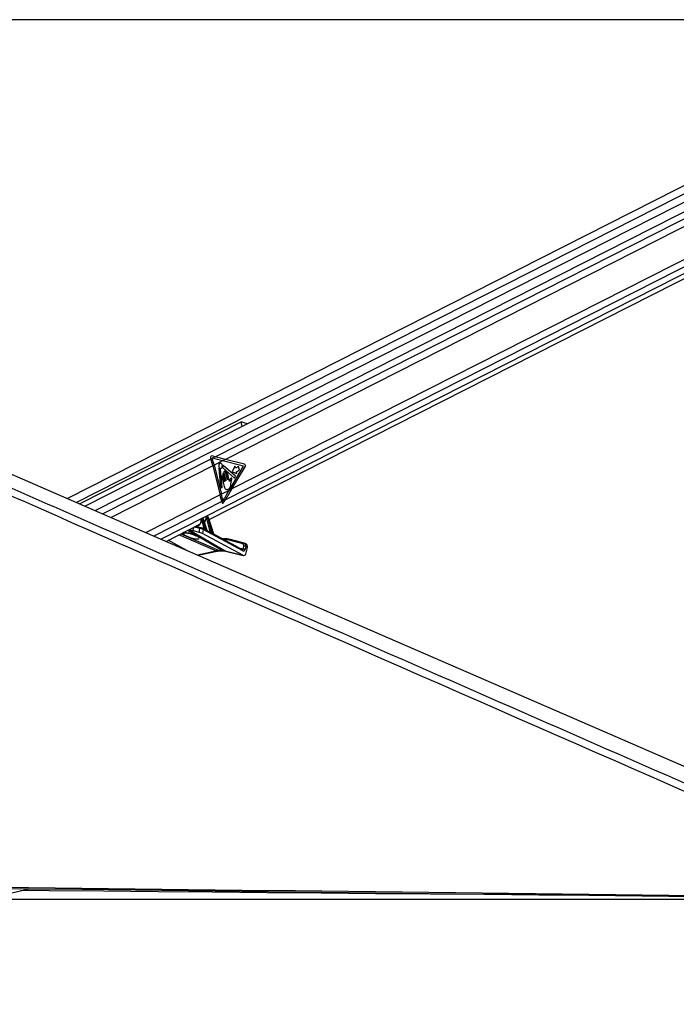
# Paper-space layout '3M DUO In Ground Anchor' of a CAD drawing. Header units: millimetres. Extents: x 10 to 10335, y 20 to 7920.
# Tile 38 of 116: x 2804 to 3321, y 3086 to 3862. Entities that reach past the tile are written whole.
import ezdxf

# ---------------------------------------------------------------- set-up
doc = ezdxf.new("R2010")
doc.units = ezdxf.units.MM
doc.layers.add('COMPONENT_GEOMETRY', color=7, linetype='Continuous')
doc.styles.add('SLDTEXTSTYLE0', font='TXT', dxfattribs={"width": 0.75})
doc.dimstyles.new('SLDDIMSTYLE0', dxfattribs={"dimtxt": 75, "dimasz": 3.302, "dimexe": 0, "dimexo": 0.0625, "dimgap": 18.75, "dimtad": 0, "dimtih": 1, "dimtoh": 1, "dimdec": 1, "dimrnd": 1e-09, "dimzin": 12, "dimdsep": 46, "dimtxsty": 'SLDTEXTSTYLE0', "dimsah": 1, "dimcen": 0.09, "dimadec": 0, "dimazin": 3, "dimtfac": 1, "dimtdec": 1, "dimtofl": 0, "dimtmove": 0, "dimatfit": 3, "dimfxl": 1, "dimfrac": 2, "dimtolj": 1, "dimtzin": 12, "dimarcsym": 0})
doc.dimstyles.new('SLDDIMSTYLE1', dxfattribs={"dimtxt": 75, "dimasz": 3.302, "dimexe": 0, "dimexo": 0.0625, "dimgap": 18.75, "dimtad": 0, "dimtih": 1, "dimtoh": 1, "dimdec": 0, "dimrnd": 1e-09, "dimzin": 12, "dimdsep": 46, "dimtxsty": 'SLDTEXTSTYLE0', "dimsah": 1, "dimcen": 0.09, "dimadec": 0, "dimazin": 3, "dimtfac": 1, "dimtdec": 0, "dimtofl": 0, "dimtmove": 0, "dimatfit": 3, "dimfxl": 1, "dimfrac": 2, "dimtolj": 1, "dimtzin": 12, "dimarcsym": 0})

# ---------------------------------------------------------------- blocks, each defined once
blk = doc.blocks.new('_D_22')
at = {"layer": 'COMPONENT_GEOMETRY', "color": 7}
for p, q in [((639.01, 3169.17), (6134.31, 3169.17)), ((6131.14, 3169.17), (6131.14, 2114.82)), ((6131.14, 941.4), (6131.14, 1995.75)), ((3715.96, 941.4), (6134.31, 941.4))]:
    blk.add_line(p, q, dxfattribs=at)
for points in [[(6131.14, 3169.17), (6130.63, 3165.87), (6131.65, 3165.87)], [(6131.14, 941.4), (6131.65, 944.7), (6130.63, 944.7)]]:
    blk.add_solid(points, dxfattribs=at)
at = {"layer": 'COMPONENT_GEOMETRY', "color": 7, "insert": (6020.31, 2092.43), "char_height": 75, "attachment_point": 1, "style": 'SLDTEXTSTYLE0'}
blk.add_mtext('2228', dxfattribs=at)
blk = doc.blocks.new('_D_23')
at = {"layer": 'COMPONENT_GEOMETRY', "color": 7}
for p, q in [((3604.43, 3861.9), (417.24, 3861.9)), ((420.41, 3861.9), (420.41, 2461.18)), ((420.41, 941.4), (420.41, 2342.12)), ((3515.42, 941.4), (417.24, 941.4))]:
    blk.add_line(p, q, dxfattribs=at)
for points in [[(420.41, 3861.9), (419.9, 3858.6), (420.92, 3858.6)], [(420.41, 941.4), (420.92, 944.7), (419.9, 944.7)]]:
    blk.add_solid(points, dxfattribs=at)
at = {"layer": 'COMPONENT_GEOMETRY', "color": 7, "insert": (268.02, 2438.8), "char_height": 75, "attachment_point": 1, "style": 'SLDTEXTSTYLE0'}
blk.add_mtext('2920.5', dxfattribs=at)

psp = doc.layouts.new('3M DUO In Ground Anchor')

# ---------------------------------------------------------------- linework, layer by layer
at = {"color": 7, "linetype": 'Continuous', "lineweight": 25}
for p, q in [((3504.48, 3821.32), (2841.55, 3484.74)), ((3529.88, 3821.32), (2855.24, 3478.79)), ((2952.96, 3468.26), (3543.48, 3768.07)), ((2977.77, 3544.79), (2851.22, 3480.54)), ((2954.05, 3516.7), (2954.32, 3515.82)), ((2955.4, 3516.37), (2954.32, 3515.82)), ((2957.81, 3517.6), (2954.96, 3518.31)), ((2955.34, 3516.58), (2955.4, 3516.37)), ((2955.66, 3516.5), (2955.34, 3516.58)), ((2955.66, 3516.5), (2955.4, 3516.37)), ((2957.81, 3517.6), (2955.66, 3516.5)), ((2963.55, 3514.51), (2956.87, 3511.12)), ((2965.7, 3515.6), (2963.55, 3514.51)), ((2980.06, 3510.26), (2963.55, 3514.51)), ((2980.75, 3511.73), (2965.7, 3515.6)), ((2956.87, 3511.12), (2955.79, 3510.57)), ((2955.79, 3510.57), (2961.62, 3487.6)), ((2956.87, 3511.12), (2962.7, 3488.14)), ((2960.53, 3508.47), (2961.84, 3493.27)), ((2963.19, 3493.5), (2961.96, 3507.88)), ((2963.52, 3509.22), (2972.97, 3500.86)), ((2973.66, 3502.46), (2963.85, 3510.9)), ((2967.27, 3499.56), (2965.71, 3505.69)), ((2968.72, 3491.2), (2980.06, 3510.26)), ((2970.87, 3492.29), (2981.26, 3509.75)), ((2973.24, 3510.27), (2971.18, 3505.89)), ((2971.18, 3505.89), (2974.74, 3504.36)), ((2973.63, 3508.72), (2973.24, 3510.27)), ((2976.07, 3509.95), (2973.63, 3508.72)), ((2974.34, 3505.91), (2976.78, 3507.15)), ((2974.74, 3504.36), (2974.34, 3505.91)), ((2976.78, 3507.15), (2976.07, 3509.95)), ((2962.91, 3501.54), (2964.78, 3494.19)), ((2963.67, 3503.63), (2965.09, 3498)), ((2964.95, 3497.93), (2963.91, 3502.04)), ((2964.58, 3505.11), (2966.13, 3498.98)), ((2965.99, 3498.91), (2964.66, 3504.13)), ((2966.21, 3504.35), (2967.41, 3499.63)), ((2969.04, 3498.29), (2967.35, 3504.93)), ((2970.12, 3496.26), (2970.49, 3498.68)), ((2972.97, 3500.86), (2973.66, 3502.46)), ((2961.84, 3493.27), (2963.19, 3493.5)), ((2968.72, 3491.2), (2962.7, 3488.14)), ((2970.87, 3492.29), (2968.72, 3491.2)), ((2962.7, 3488.14), (2961.62, 3487.6)), ((2965.68, 3483.8), (2962.82, 3482.34)), ((2962.82, 3482.34), (2962.89, 3481.98)), ((2964.31, 3481.61), (2965.68, 3483.8)), ((2946.93, 3468.3), (2946.78, 3468.3)), ((2947.33, 3469.13), (2946.84, 3468.88)), ((2947.49, 3469.17), (2947, 3468.92)), ((2947, 3468.92), (2947.14, 3468.92)), ((2947.14, 3468.92), (2947.63, 3469.17)), ((2948.91, 3461.1), (2947.15, 3468.07)), ((2947.63, 3469.17), (2947.49, 3469.17)), ((2947.75, 3469.2), (2947.61, 3469.2)), ((2948.34, 3468.49), (2947.84, 3468.24)), ((2947.84, 3468.24), (2949.84, 3460.32)), ((2951.07, 3459.63), (2948.34, 3468.49)), ((2951.28, 3459.5), (2948.47, 3468.62)), ((2949.17, 3466.34), (2949.46, 3466.48)), ((2950.92, 3469.38), (2950.61, 3469.38)), ((2951.2, 3470.23), (2950.67, 3469.96)), ((2951.36, 3470.27), (2950.83, 3470)), ((2950.83, 3470), (2951.14, 3470)), ((2951.14, 3470), (2951.67, 3470.27)), ((2953.85, 3458.47), (2951.15, 3469.15)), ((2951.67, 3470.27), (2951.36, 3470.27)), ((2951.79, 3470.3), (2951.48, 3470.3)), ((2952.38, 3469.59), (2951.84, 3469.32)), ((2951.84, 3469.32), (2954.81, 3457.52)), ((2956.38, 3456.63), (2952.38, 3469.59)), ((2956.56, 3456.6), (2952.51, 3469.72)), ((2919.08, 3451.06), (2945.67, 3464.56)), ((2940.02, 3459.51), (2944.97, 3458.28)), ((2946.49, 3461.79), (2942.29, 3462.84)), ((2944.97, 3458.28), (2945.59, 3461.15)), ((2946.49, 3461.79), (2946.62, 3461.74)), ((2948.3, 3460.34), (2947.63, 3457.23)), ((2948.06, 3461.17), (2947.96, 3461.21)), ((2949.07, 3460.63), (2948.06, 3461.17)), ((2979.44, 3443.51), (2948.3, 3460.34)), ((2953.81, 3458.07), (2951.36, 3459.39)), ((2935.48, 3443.93), (2920.73, 3451.9)), ((2979.42, 3440.06), (2947.63, 3457.23)), ((2979.2, 3444.35), (2956.56, 3456.58)), ((2967.01, 3452.94), (2963.29, 3452.94)), ((2979.61, 3449.02), (2968.78, 3451.96)), ((2980.54, 3449.66), (2969.71, 3452.59)), ((2944.41, 3440.05), (2959.33, 3443.37)), ((2960.94, 3443.8), (2963.11, 3443.8)), ((2961.65, 3443.63), (2963.82, 3443.63)), ((2965.5, 3443.54), (2979.42, 3440.06)), ((2965.89, 3443.39), (2979.8, 3439.91)), ((2979.84, 3445.05), (2980.31, 3447.26)), ((2980.83, 3449.53), (2980.54, 3449.66)), ((2980.64, 3449.62), (2980.54, 3449.66)), ((2982.22, 3448.86), (2980.89, 3449.52)), ((2981.7, 3446.97), (2981.22, 3444.76)), ((2983.03, 3446.3), (2981.7, 3446.97)), ((2982.09, 3441.93), (2983.03, 3446.3)), ((2162.15, 3024.43), (2811.08, 3177.5))]:
    psp.add_line(p, q, dxfattribs=at)
at = {"color": 8, "linetype": 'Continuous', "lineweight": 25}
for p, q in [((3510.38, 3817.75), (2848.52, 3481.72)), ((3533.67, 3815.51), (2863.45, 3475.23)), ((3533.41, 3809.84), (2957.81, 3517.6)), ((3533.41, 3803.84), (2965.7, 3515.6)), ((3535.46, 3778.94), (2970.87, 3492.29)), ((3540.67, 3770.44), (2915.06, 3452.81)), ((3537.74, 3774.24), (2965.68, 3483.8)), ((2977.77, 3544.79), (2978.63, 3541.44)), ((2954.32, 3515.82), (2869.33, 3472.67)), ((2955.79, 3510.57), (2875.7, 3469.91)), ((2961.62, 3487.6), (2903.23, 3457.95)), ((2962.82, 3482.34), (2909.44, 3455.24)), ((2963.11, 3443.8), (2936.11, 3459.7)), ((2937.15, 3460.23), (2965.5, 3443.54)), ((2940.55, 3461.96), (2940.02, 3459.51)), ((2945.59, 3461.15), (2941.15, 3462.26)), ((2942.47, 3462.93), (2946.47, 3461.79)), ((2946.54, 3461.77), (2948.91, 3461.1)), ((2952.21, 3458.93), (2953.85, 3458.47)), ((2958.3, 3443.54), (2929.18, 3456.18)), ((2930.68, 3456.94), (2960.94, 3443.8)), ((2936.65, 3457.51), (2936.56, 3457.65)), ((2966.34, 3452.28), (2964.53, 3452.28)), ((2943.8, 3440.32), (2958.3, 3443.54)), ((2965.5, 3443.54), (2965.89, 3443.39)), ((2976.24, 3445.95), (2979.84, 3445.05))]:
    psp.add_line(p, q, dxfattribs=at)
at = {"color": 7, "linetype": 'Continuous', "lineweight": 25, "flags": 128}
for points in [[(2393.27, 3679.52), (2525.07, 3622.26), (2854.48, 3479.13), (3266.25, 3300.21), (3498.21, 3199.42)], [(2961.4, 3512.44), (2960.92, 3512.03), (2960.59, 3511.39), (2960.45, 3510.62), (2960.53, 3509.83), (2960.82, 3509.15), (2961.28, 3508.68), (2961.82, 3508.48), (2962.38, 3508.6), (2962.86, 3509.01), (2963.2, 3509.65), (2963.33, 3510.43), (2963.25, 3511.21), (2962.96, 3511.9), (2962.51, 3512.37), (2961.96, 3512.56), (2961.4, 3512.44)], [(2960.77, 3508.64), (2960.73, 3508.68), (2960.69, 3508.69), (2960.64, 3508.69), (2960.6, 3508.67), (2960.57, 3508.63), (2960.54, 3508.58), (2960.53, 3508.53), (2960.53, 3508.47)], [(2963.85, 3510.9), (2963.81, 3510.92), (2963.77, 3510.93), (2963.73, 3510.92), (2963.7, 3510.9), (2963.67, 3510.87), (2963.64, 3510.82), (2963.63, 3510.77), (2963.63, 3510.71)], [(2965.71, 3505.69), (2965.59, 3505.97), (2965.4, 3506.17), (2965.17, 3506.25), (2964.94, 3506.2), (2964.74, 3506.03), (2964.6, 3505.76), (2964.54, 3505.44), (2964.58, 3505.11)], [(2967.35, 3504.93), (2967.23, 3505.22), (2967.04, 3505.41), (2966.81, 3505.49), (2966.58, 3505.45), (2966.38, 3505.27), (2966.24, 3505.01), (2966.18, 3504.68), (2966.21, 3504.35)], [(2963.91, 3502.04), (2963.8, 3502.29), (2963.63, 3502.47), (2963.43, 3502.54), (2963.23, 3502.5), (2963.05, 3502.34), (2962.93, 3502.11), (2962.88, 3501.83), (2962.91, 3501.54)], [(2964.66, 3504.13), (2964.56, 3504.38), (2964.39, 3504.56), (2964.19, 3504.63), (2963.99, 3504.58), (2963.81, 3504.43), (2963.69, 3504.2), (2963.64, 3503.91), (2963.67, 3503.63)], [(2965.09, 3498), (2965.1, 3497.96), (2965.09, 3497.92), (2965.07, 3497.88), (2965.05, 3497.86), (2965.02, 3497.85), (2964.99, 3497.86), (2964.97, 3497.89), (2964.95, 3497.93)], [(2966.13, 3498.98), (2966.14, 3498.94), (2966.13, 3498.9), (2966.11, 3498.86), (2966.09, 3498.84), (2966.06, 3498.84), (2966.03, 3498.85), (2966, 3498.87), (2965.99, 3498.91)], [(2967.41, 3499.63), (2967.42, 3499.59), (2967.41, 3499.55), (2967.39, 3499.51), (2967.37, 3499.49), (2967.34, 3499.49), (2967.31, 3499.5), (2967.29, 3499.52), (2967.27, 3499.56)], [(2947.61, 3469.2), (2947.55, 3469.19), (2947.49, 3469.17)], [(2947.75, 3469.2), (2947.69, 3469.19), (2947.63, 3469.17)], [(2951.36, 3470.27), (2951.42, 3470.29), (2951.48, 3470.3)], [(2951.67, 3470.27), (2951.74, 3470.29), (2951.79, 3470.3)], [(2967.24, 3452.89), (2967.11, 3452.93), (2967.01, 3452.94)], [(2768.58, 3178.92), (2810.6, 3178.42), (2852.63, 3177.93), (2894.65, 3177.43), (2936.67, 3176.94), (2978.7, 3176.44), (3020.72, 3175.95), (3104.77, 3174.96), (3146.79, 3174.47), (3188.82, 3173.98), (3230.84, 3173.49), (3272.87, 3173), (3314.89, 3172.5), (3356.91, 3172.01), (3398.94, 3171.52), (3440.96, 3171.03), (3479.82, 3170.58), (3518.68, 3170.12)], [(2768.58, 3178), (2810.6, 3177.5), (2852.63, 3177.01), (2894.65, 3176.51), (2936.67, 3176.02), (2978.7, 3175.53), (3020.72, 3175.03), (3104.77, 3174.05), (3146.79, 3173.55), (3188.82, 3173.06), (3230.84, 3172.57), (3272.87, 3172.08), (3314.89, 3171.58), (3356.91, 3171.09), (3398.94, 3170.6), (3440.96, 3170.11), (3481.53, 3169.64), (3522.11, 3169.16)], [(3312.59, 3171.61), (3298.18, 3171.73), (3255.35, 3172.1), (3212.52, 3172.47), (3169.68, 3172.84), (3126.85, 3173.2), (3084.02, 3173.57), (3041.18, 3173.94), (2998.35, 3174.31), (2955.52, 3174.68), (2912.69, 3175.04), (2869.85, 3175.41), (2827.02, 3175.78), (2804.63, 3175.98)]]:
    psp.add_lwpolyline(points, dxfattribs=at)
at = {"color": 8, "linetype": 'Continuous', "lineweight": 25, "flags": 128}
for points in [[(2946.5, 3468.2), (2946.5, 3468.2), (2946.51, 3468.17), (2946.54, 3468.14), (2946.59, 3468.12), (2946.66, 3468.1)], [(2948.47, 3468.62), (2948.47, 3468.62), (2948.46, 3468.59), (2948.44, 3468.56), (2948.39, 3468.53), (2948.34, 3468.49)], [(2950.48, 3469.21), (2950.42, 3469.24), (2950.37, 3469.28), (2950.33, 3469.32), (2950.32, 3469.36), (2950.32, 3469.37)], [(2952.38, 3469.59), (2952.44, 3469.63), (2952.48, 3469.66), (2952.5, 3469.69), (2952.51, 3469.72), (2952.51, 3469.72)], [(2960.94, 3443.8), (2961.34, 3443.66), (2961.65, 3443.63)], [(2963.11, 3443.8), (2963.51, 3443.66), (2963.81, 3443.63)]]:
    psp.add_lwpolyline(points, dxfattribs=at)
at = {"color": 7, "linetype": 'Continuous', "lineweight": 25}
for centre, radius, start, end in [((2847.22, 3483), 112.02, 14.25198, 17.04218), ((2848.3, 3483.54), 112.02, 14.25198, 17.04218), ((2961.96, 3509.56), 1.51, 217.53749, 264.7551), ((2961.78, 3507.89), 0.176, 357.7781, 77.18974), ((2963.71, 3509.39), 0.252, 160.17273, 223.35802), ((2960.27, 3510.52), 3.37, 341.97902, 3.29855), ((2980.11, 3510.51), 1.38, 326.34341, 62.23455), ((2857.05, 3461.03), 107.89, 11.39272, 14.25359), ((2858.01, 3461.55), 108.02, 11.55873, 14.25247), ((2947.33, 3468.46), 0.566, 125.10346, 196.44607), ((2947.47, 3468.46), 0.566, 125.10346, 196.44607), ((2946.98, 3470.25), 2.19, 274.52929, 293.12909), ((2951.16, 3469.54), 0.566, 125.10346, 196.44607), ((2951.47, 3469.54), 0.566, 125.10346, 196.44607), ((2950.98, 3471.33), 2.19, 274.52929, 293.12909), ((2950.04, 3460.25), 0.219, 161.42154, 208.99116), ((2951.28, 3459.56), 0.225, 161.788, 206.14726), ((2955.05, 3457.45), 0.245, 162.70731, 197.16086), ((2956.62, 3456.55), 0.255, 162.97667, 193.1146), ((2966.37, 3442.99), 9.29, 74.99934, 90.19308), ((2967.28, 3443.11), 9.77, 74.99934, 90.19308), ((2979.9, 3441.92), 3.14, 65.12763, 91.1935), ((2980.38, 3444.12), 3.14, 65.12763, 91.1935)]:
    psp.add_arc(centre, radius, start, end, dxfattribs=at)
at = {"color": 8, "linetype": 'Continuous', "lineweight": 25}
for centre, radius, start, end in [((2946.4, 3460.96), 0.832, 83.19325, 166.83794), ((2947.65, 3460.6), 0.709, 338.27308, 54.07106), ((2948.59, 3461.07), 0.324, 302.29133, 5.67388), ((2948.64, 3461.05), 0.416, 307.33652, 356.2624), ((2933.14, 3461.52), 4.01, 254.87934, 288.17834), ((2953.55, 3458.43), 0.305, 292.52867, 6.97563), ((2953.56, 3458.43), 0.32, 293.13643, 4.09013), ((2967.12, 3452.17), 0.781, 97.87147, 172.1347), ((2969.59, 3451.76), 0.841, 82.35566, 166.12392), ((2959.04, 3444.81), 1.47, 239.89395, 281.03561), ((2978.78, 3443.78), 0.709, 338.27308, 54.07106), ((2980.42, 3448.82), 0.841, 82.35566, 166.12392)]:
    psp.add_arc(centre, radius, start, end, dxfattribs=at)
at = {"color": 7, "linetype": 'Continuous', "lineweight": 25}
for centre, major_axis, ratio, start_param, end_param in [((2954.86, 3517.11), (-0.12, 1.21), 0.720552, 6.033283, 8.128685), ((2906.98, 3514.51), (124.66, -25.73), 0.099796, 1.120501, 1.190315), ((2909.13, 3515.6), (124.66, -25.73), 0.099796, 1.120501, 1.190315), ((2912.15, 3491.2), (83.28, 118.68), 0.327713, 4.87263, 4.938417), ((2914.3, 3492.29), (83.28, 118.68), 0.327713, 4.868604, 4.938417), ((2963.7, 3482.39), (0.11, 1.22), 0.687565, 1.976308, 4.073806), ((2946.84, 3468.06), (-0.103, 0.228), 0.673111, 5.987747, 7.397853), ((2946.98, 3468.06), (-0.103, 0.228), 0.673111, 4.451858, 5.987747), ((2947.32, 3468.21), (-0.33, 0.674), 0.668218, 4.431387, 5.967276), ((2947.81, 3468.47), (-0.349, 0.664), 0.662657, 4.411724, 5.947614), ((2946.38, 3471.09), (-2.25, 5.02), 0.673724, 3.284505, 3.372492), ((2950.67, 3469.14), (-0.103, 0.228), 0.673111, 5.987747, 7.251981), ((2950.98, 3469.14), (-0.103, 0.228), 0.673111, 4.451858, 5.987747), ((2951.32, 3469.29), (-0.33, 0.674), 0.668218, 4.431387, 5.967276), ((2951.85, 3469.56), (-0.349, 0.664), 0.662657, 4.411724, 5.947614), ((2936.72, 3461.3), (4.71, -1.88), 0.125295, 4.906957, 5.540232), ((2942.6, 3469.17), (-2.25, 5.02), 0.673724, 3.17485, 3.520702), ((2946.91, 3460.46), (1.92, -0.59), 0.196947, 0.822531, 2.394484), ((2947.28, 3461.38), (0.942, -0.377), 0.125295, 0.826687, 2.39864), ((2949.3, 3460.45), (0.865, -0.373), 0.104519, 2.155932, 2.465467), ((2949.39, 3460.68), (0.621, -0.448), 0.146215, 2.248168, 2.557703), ((2925.93, 3471.89), (37.2, -19.59), 0.027805, 0.843472, 0.887621), ((2926.11, 3471.89), (37.02, -19.59), 0.022315, 0.842179, 0.886328), ((2938.61, 3455.51), (6.54, -2.07), 0.224044, 3.090728, 8.241573), ((2946.29, 3457.56), (1.88, -0.75), 0.125295, 0.826687, 2.39864), ((2954.33, 3458.04), (0.621, -0.448), 0.146215, 2.472506, 2.557703), ((2925.93, 3471.89), (37.2, -19.59), 0.027805, 0.626744, 0.696578), ((2926.11, 3471.89), (37.02, -19.59), 0.022315, 0.625451, 0.695285), ((2956.23, 3424.95), (9.3, 17.74), 0.688446, 0.339084, 0.515399), ((2958.4, 3424.95), (8.96, 17.91), 0.658734, 0.149545, 0.32586), ((2979.89, 3445.43), (-0.08, 2.04), 0.682392, 2.758736, 4.354283), ((2978.88, 3447.17), (0.89, 1.79), 0.666691, 5.080057, 6.416628), ((2979.55, 3446.84), (1.34, 2.68), 0.666983, 6.283091, 6.416675), ((2980.88, 3446.17), (1.34, 2.68), 0.666691, 5.080057, 6.283044), ((2980.09, 3442.93), (-0.12, 3.06), 0.682392, 2.758736, 4.354283)]:
    psp.add_ellipse(centre, major_axis=major_axis, ratio=ratio, start_param=start_param, end_param=end_param, dxfattribs=at)
at = {"color": 8, "linetype": 'Continuous', "lineweight": 25}
for centre, major_axis, ratio, start_param, end_param in [((2942.26, 3469.01), (-2.47, 5.47), 0.673111, 2.767813, 4.25626), ((2947.18, 3468.21), (-0.33, 0.674), 0.668218, 5.967276, 6.289634), ((2947.67, 3468.47), (-0.349, 0.664), 0.662657, 5.947614, 6.27346), ((2946.05, 3470.94), (-2.47, 5.47), 0.673111, 3.367324, 4.110388), ((2951, 3469.29), (-0.33, 0.674), 0.668218, 5.967276, 6.293873), ((2951.54, 3469.56), (-0.349, 0.664), 0.662657, 5.947614, 6.27346), ((2979.17, 3445.38), (-0.24, 1.05), 0.596541, 2.848417, 4.256822), ((2979.55, 3446.84), (1.34, 2.68), 0.666983, 5.080104, 6.283091)]:
    psp.add_ellipse(centre, major_axis=major_axis, ratio=ratio, start_param=start_param, end_param=end_param, dxfattribs=at)
at = {"color": 7, "linetype": 'Continuous', "lineweight": 25}
for points, knots in [([(3518.68, 3170.12), (3518.22, 3170.32), (3354.52, 3242.1), (3120.27, 3344.83), (2836.27, 3469.55), (2665.13, 3544.79), (2537.42, 3601.08), (2432.9, 3647.27), (2378.76, 3671.35), (2351.69, 3683.4)], [0, 0, 0, 0, 0.001178, 0.420275, 0.601458, 0.730782, 0.860106, 0.930053, 1, 1, 1, 1]), ([(2982.8, 3543.56), (2982.8, 3543.56), (2982.37, 3543.74), (2981.29, 3544.18), (2979.93, 3544.7), (2978.81, 3544.96), (2978.15, 3544.95), (2977.87, 3544.83), (2977.77, 3544.79)], [0, 0, 0, 0, 0.0038296, 0.2717415, 0.5909, 0.78487, 0.9297362, 1, 1, 1, 1]), ([(2969.12, 3498.39), (2969.11, 3498.37), (2969.09, 3498.33), (2969.06, 3498.3), (2969.04, 3498.29), (2969.04, 3498.29)], [0, 0, 0, 0, 0.51399, 0.984901, 1, 1, 1, 1]), ([(2969.32, 3499.28), (2969.29, 3499.12), (2969.25, 3498.81), (2969.16, 3498.52), (2969.12, 3498.39)], [0, 0, 0, 0, 0.519147, 1, 1, 1, 1]), ([(2969.99, 3500.66), (2969.83, 3500.44), (2969.53, 3500.05), (2969.38, 3499.52), (2969.32, 3499.28)], [0, 0, 0, 0, 0.5468478, 1, 1, 1, 1]), ([(2970.49, 3498.68), (2970.58, 3499.06), (2970.69, 3499.55), (2970.85, 3500.13), (2970.84, 3500.45), (2970.76, 3500.7), (2970.64, 3500.84), (2970.48, 3500.94), (2970.23, 3500.91), (2970.07, 3500.74), (2969.99, 3500.66)], [0, 0, 0, 0, 0.369532, 0.462234, 0.557841, 0.653711, 0.700172, 0.747002, 0.872845, 1, 1, 1, 1]), ([(2964.78, 3494.19), (2964.91, 3493.74), (2965.17, 3492.89), (2966, 3492.05), (2966.97, 3491.83), (2967.94, 3492.12), (2968.82, 3492.71), (2969.55, 3493.65), (2969.93, 3494.93), (2970.06, 3495.82), (2970.12, 3496.26)], [0, 0, 0, 0, 0.13106, 0.251024, 0.376916, 0.501355, 0.627161, 0.75065, 0.875357, 1, 1, 1, 1]), ([(2946.52, 3467.37), (2946.5, 3467.06), (2946.47, 3466.37), (2946.21, 3465.55), (2945.93, 3465.16), (2945.82, 3465)], [0, 0, 0, 0, 0.331884, 0.736152, 1, 1, 1, 1]), ([(2946.85, 3468.88), (2946.79, 3468.85), (2946.68, 3468.78), (2946.56, 3468.61), (2946.49, 3468.41), (2946.49, 3468.27), (2946.5, 3468.2)], [0, 0, 0, 0, 0.2227696, 0.4900509, 0.7536583, 1, 1, 1, 1]), ([(2946.5, 3468.2), (2946.52, 3467.99), (2946.55, 3467.7), (2946.52, 3467.44), (2946.52, 3467.37)], [0, 0, 0, 0, 0.74189, 1, 1, 1, 1]), ([(2947.61, 3469.2), (2947.53, 3469.19), (2947.43, 3469.19), (2947.35, 3469.13), (2947.33, 3469.12)], [0, 0, 0, 0, 0.7692058, 1, 1, 1, 1]), ([(2948.47, 3468.62), (2948.44, 3468.69), (2948.37, 3468.85), (2948.19, 3469.05), (2947.97, 3469.18), (2947.82, 3469.19), (2947.75, 3469.2)], [0, 0, 0, 0, 0.225039, 0.529895, 0.792759, 1, 1, 1, 1]), ([(2950.26, 3468.65), (2950.2, 3468.34), (2950.08, 3467.68), (2949.72, 3466.96), (2949.4, 3466.65), (2949.27, 3466.53)], [0, 0, 0, 0, 0.346517, 0.74184, 1, 1, 1, 1]), ([(2950.32, 3469.37), (2950.32, 3469.16), (2950.32, 3468.91), (2950.27, 3468.69), (2950.26, 3468.65)], [0, 0, 0, 0, 0.8078341, 1, 1, 1, 1]), ([(2950.67, 3469.95), (2950.62, 3469.93), (2950.5, 3469.86), (2950.39, 3469.69), (2950.33, 3469.51), (2950.32, 3469.4), (2950.32, 3469.37)], [0, 0, 0, 0, 0.2465831, 0.5477976, 0.8447076, 1, 1, 1, 1]), ([(2951.48, 3470.3), (2951.4, 3470.29), (2951.3, 3470.29), (2951.22, 3470.23), (2951.2, 3470.22)], [0, 0, 0, 0, 0.767141, 1, 1, 1, 1]), ([(2952.51, 3469.72), (2952.48, 3469.79), (2952.42, 3469.95), (2952.23, 3470.15), (2952.01, 3470.28), (2951.86, 3470.29), (2951.79, 3470.3)], [0, 0, 0, 0, 0.225039, 0.529895, 0.792759, 1, 1, 1, 1]), ([(2949.06, 3461.03), (2949.12, 3460.98), (2949.28, 3460.87), (2949.52, 3460.63), (2949.72, 3460.43), (2949.82, 3460.34), (2949.84, 3460.32)], [0, 0, 0, 0, 0.205277, 0.54887, 0.921065, 1, 1, 1, 1]), ([(2949.85, 3460.15), (2949.83, 3460.16), (2949.7, 3460.23), (2949.45, 3460.4), (2949.21, 3460.56), (2949.08, 3460.62), (2949.07, 3460.63)], [0, 0, 0, 0, 0.104416, 0.571205, 0.986902, 1, 1, 1, 1]), ([(2951.36, 3459.39), (2951.36, 3459.39), (2951.35, 3459.4), (2951.32, 3459.43), (2951.29, 3459.47), (2951.28, 3459.5), (2951.28, 3459.5)], [0, 0, 0, 0, 0.320068, 0.609851, 0.937663, 1, 1, 1, 1]), ([(2932.1, 3457.65), (2932.13, 3457.69), (2932.25, 3457.84), (2932.79, 3458), (2933.88, 3458.04), (2935.22, 3457.91), (2936.17, 3457.73), (2936.56, 3457.65)], [0, 0, 0, 0, 0.094745, 0.322839, 0.566932, 0.82054, 1, 1, 1, 1]), ([(2934.36, 3457.78), (2934.36, 3457.78), (2934.33, 3457.78), (2934.47, 3457.79), (2934.79, 3457.79), (2935.39, 3457.73), (2936.05, 3457.64), (2936.5, 3457.54), (2936.66, 3457.5)], [0, 0, 0, 0, 0.033564, 0.178535, 0.361238, 0.603907, 0.863493, 1, 1, 1, 1]), ([(2936.65, 3457.51), (2936.85, 3457.47), (2937.45, 3457.33), (2938.49, 3457.04), (2939.72, 3456.64), (2940.89, 3456.19), (2941.85, 3455.75), (2942.51, 3455.4), (2942.88, 3455.15), (2942.93, 3455.12), (2942.95, 3455.1)], [0, 0, 0, 0, 0.065885, 0.199139, 0.345071, 0.502285, 0.664142, 0.797732, 0.910621, 1, 1, 1, 1]), ([(2954.81, 3457.38), (2954.79, 3457.39), (2954.66, 3457.47), (2954.39, 3457.67), (2954.09, 3457.91), (2953.88, 3458.03), (2953.81, 3458.06)], [0, 0, 0, 0, 0.084189, 0.443876, 0.832318, 1, 1, 1, 1]), ([(2953.88, 3458.45), (2953.92, 3458.43), (2954.03, 3458.36), (2954.24, 3458.16), (2954.49, 3457.88), (2954.69, 3457.64), (2954.79, 3457.54), (2954.81, 3457.52)], [0, 0, 0, 0, 0.105262, 0.280223, 0.626144, 0.932878, 1, 1, 1, 1]), ([(2956.57, 3456.57), (2956.57, 3456.57), (2956.57, 3456.57), (2956.56, 3456.59), (2956.56, 3456.6)], [0, 0, 0, 0, 0.578191, 1, 1, 1, 1]), ([(2959.33, 3443.37), (2959.53, 3443.41), (2960.33, 3443.58), (2961.08, 3443.61), (2961.65, 3443.63)], [0, 0, 0, 0, 0.25059, 1, 1, 1, 1]), ([(2963.82, 3443.63), (2964, 3443.63), (2964.72, 3443.62), (2965.39, 3443.49), (2965.89, 3443.39)], [0, 0, 0, 0, 0.2504669, 1, 1, 1, 1])]:
    psp.add_open_spline(points, degree=3, knots=knots, dxfattribs=at)
at = {"color": 8, "linetype": 'Continuous', "lineweight": 25}
for points, knots in [([(2364.09, 3683.16), (2391.42, 3671.15), (2446.07, 3647.12), (2551.11, 3601), (2679.31, 3544.74), (2981.95, 3412.01), (3254.41, 3292.6), (3476.43, 3195.3), (3496.85, 3186.36)], [0, 0, 0, 0, 0.072096, 0.144191, 0.277805, 0.411418, 0.945885, 1, 1, 1, 1]), ([(2951.07, 3459.63), (2951.11, 3459.6), (2951.19, 3459.54), (2951.26, 3459.49), (2951.29, 3459.49), (2951.28, 3459.5), (2951.28, 3459.5)], [0, 0, 0, 0, 0.400273, 0.69557, 0.970084, 1, 1, 1, 1]), ([(2951.36, 3459.39), (2951.36, 3459.39), (2951.39, 3459.38), (2951.39, 3459.36), (2951.35, 3459.36), (2951.24, 3459.38), (2951.14, 3459.44), (2951.08, 3459.47)], [0, 0, 0, 0, 0.01171, 0.222414, 0.45024, 0.692705, 1, 1, 1, 1]), ([(2956.56, 3456.57), (2956.57, 3456.57), (2956.61, 3456.55), (2956.64, 3456.5), (2956.64, 3456.44), (2956.59, 3456.42), (2956.49, 3456.43), (2956.41, 3456.47), (2956.37, 3456.49)], [0, 0, 0, 0, 0.036589, 0.233651, 0.434479, 0.594801, 0.795344, 1, 1, 1, 1]), ([(2956.38, 3456.63), (2956.41, 3456.6), (2956.46, 3456.56), (2956.51, 3456.53), (2956.54, 3456.53), (2956.55, 3456.54), (2956.56, 3456.56), (2956.56, 3456.58), (2956.55, 3456.6)], [0, 0, 0, 0, 0.301228, 0.516121, 0.573171, 0.752574, 0.788733, 1, 1, 1, 1])]:
    psp.add_open_spline(points, degree=3, knots=knots, dxfattribs=at)

# ---------------------------------------------------------------- dimensions: what is measured, and where the dimension line sits
at = {"layer": 'COMPONENT_GEOMETRY', "color": 7}
for base, p1, p2, dimstyle, picture, middle in [((420.41, 941.4), (3605.7, 3861.9), (3516.69, 941.4), 'SLDDIMSTYLE0', '_D_23', (420.41, 2401.65)), ((6131.14, 941.4), (637.74, 3169.17), (3714.69, 941.4), 'SLDDIMSTYLE1', '_D_22', (6131.14, 2055.29))]:
    dim = psp.add_linear_dim(base=base, p1=p1, p2=p2, angle=90, dimstyle=dimstyle, dxfattribs=at)
    dim.commit()
    dim.dimension.update_dxf_attribs({"geometry": picture, "text_midpoint": middle, "dimtype": 160})

doc.saveas('drawing.dxf')
